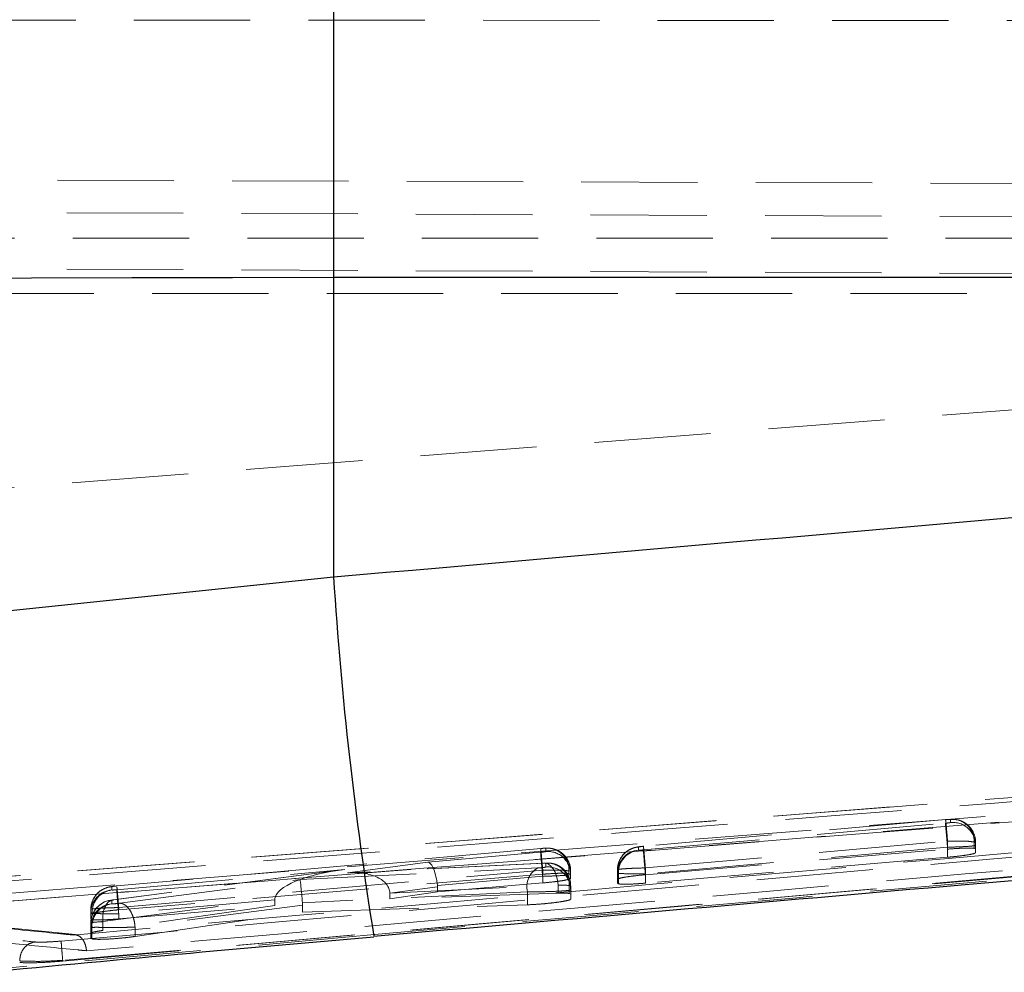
# Model space of a CAD drawing. Header units: millimetres. Extents: x 19 to 411, y 18 to 285.
# Tile 43 of 58: x 307 to 318, y 250 to 260. Entities that reach past the tile are written whole.
import ezdxf

# ---------------------------------------------------------------- set-up
doc = ezdxf.new("R2010")
doc.units = ezdxf.units.MM
doc.linetypes.add('HIDDEN', pattern=[1.905, 1.27, -0.635])

msp = doc.modelspace()

# ---------------------------------------------------------------- linework, layer by layer
at = {"color": 7, "linetype": 'Continuous', "lineweight": 25}
for p, q in [((310.665565, 262.917349), (310.665565, 257.63672)), ((310.665565, 257.63672), (310.665565, 254.371443)), ((335.608536, 257.63672), (310.665565, 257.63672)), ((306.887394, 253.980377), (310.665565, 254.371443))]:
    msp.add_line(p, q, dxfattribs=at)
at = {"color": 7, "linetype": 'HIDDEN', "lineweight": 18}
for p, q in [((285.627754, 260.449508), (339.776798, 260.437408)), ((301.93937, 258.716026), (335.854667, 258.608879)), ((339.505703, 258.212575), (294.183897, 258.400658)), ((339.570901, 258.068347), (301.067183, 258.068347)), ((339.505478, 257.584789), (285.541656, 257.83115)), ((335.671198, 257.56091), (302.181603, 254.959056)), ((301.067183, 257.462861), (339.511386, 257.462861)), ((304.544741, 250.629665), (333.124265, 252.890454)), ((307.711469, 250.180872), (333.669665, 252.491945)), ((320.941025, 252.191664), (316.733254, 251.86068)), ((316.733254, 251.86068), (303.789882, 250.842565)), ((316.745339, 251.863131), (303.790597, 250.842155)), ((314.047018, 251.393416), (317.344284, 251.684898)), ((317.344928, 251.724572), (314.047562, 251.433076)), ((317.344872, 251.724125), (314.048091, 251.432681)), ((317.397054, 251.72648), (317.444911, 251.726562)), ((317.39956, 251.725757), (317.397054, 251.72648)), ((317.399656, 251.693019), (317.39956, 251.725757)), ((314.06969, 251.196878), (317.367263, 251.488396)), ((317.367263, 251.488396), (317.367263, 251.488359)), ((317.367263, 251.488359), (317.367263, 251.402134)), ((317.657482, 251.481773), (317.657482, 251.41053)), ((317.671606, 251.477168), (317.671705, 251.444445)), ((317.671606, 251.477168), (317.671606, 251.404764)), ((317.671705, 251.444445), (317.671705, 251.362862)), ((312.926864, 251.409413), (308.300296, 251.000406)), ((312.926808, 251.408966), (308.300814, 251.000011)), ((311.696446, 251.258852), (312.926168, 251.367555)), ((312.978322, 251.41138), (313.019032, 251.412095)), ((312.981473, 251.410605), (312.978322, 251.41138)), ((312.981574, 251.375692), (312.981473, 251.410605)), ((313.993091, 251.424567), (313.993195, 251.391844)), ((313.993195, 251.391844), (313.994916, 251.391181)), ((317.366598, 251.423517), (314.069012, 251.132005)), ((314.06969, 251.122633), (317.367263, 251.402134)), ((317.366645, 251.42348), (317.366598, 251.423517)), ((317.366645, 251.42348), (317.366645, 251.31339)), ((317.657482, 251.41053), (317.671606, 251.404764)), ((317.671606, 251.404764), (317.671705, 251.362862)), ((310.818477, 251.143002), (311.696446, 251.258852)), ((312.957363, 251.248786), (310.818477, 251.143002)), ((312.96706, 251.249903), (310.849773, 251.145185)), ((312.979268, 251.249032), (312.957363, 251.248786)), ((312.981965, 251.248294), (312.979268, 251.249032)), ((312.982092, 251.207055), (312.981965, 251.248294)), ((317.366645, 251.31339), (314.069012, 251.030759)), ((310.734326, 251.17206), (308.259765, 250.849114)), ((310.791278, 251.178832), (308.270102, 250.8498)), ((308.299633, 250.958563), (310.791278, 251.178832)), ((308.322428, 250.764215), (312.949209, 251.173237)), ((312.949209, 251.128213), (308.322428, 250.739881)), ((310.301011, 251.069674), (312.896917, 251.196833)), ((312.948501, 251.106182), (311.79932, 251.004586)), ((312.948501, 251.106182), (312.948501, 251.106137)), ((312.948501, 251.106137), (312.948501, 251.033196)), ((312.949209, 251.173237), (312.949209, 251.1732)), ((312.949209, 251.1732), (312.949209, 251.128213)), ((313.235635, 251.167142), (313.235635, 251.136297)), ((313.253516, 251.129688), (313.235635, 251.136297)), ((313.253516, 251.111673), (313.253516, 251.162024)), ((313.253516, 251.162009), (313.253624, 251.12711)), ((313.253516, 251.162009), (313.253516, 251.129688)), ((313.253624, 251.083279), (313.253516, 251.129688)), ((313.253624, 251.12711), (313.253624, 251.083279)), ((313.765137, 251.175986), (313.765137, 251.072632)), ((313.765241, 251.143256), (313.765137, 251.175979)), ((313.765137, 251.175979), (313.765137, 251.072617)), ((313.765241, 251.143256), (313.765241, 251.028949)), ((313.774927, 251.139389), (313.774927, 251.023696)), ((314.069012, 251.132005), (314.069012, 251.030759)), ((314.069649, 251.196945), (314.06969, 251.196878)), ((314.06969, 251.196878), (314.06969, 251.122633)), ((308.301041, 250.998007), (308.300814, 251.000011)), ((308.332937, 250.811608), (310.301011, 251.069674)), ((311.280524, 250.92017), (313.11602, 251.010948)), ((311.79993, 250.935832), (312.948501, 251.033196)), ((313.11602, 251.010948), (313.11602, 250.920916)), ((313.238444, 251.004518), (313.238444, 250.918658)), ((313.254012, 250.999698), (313.254139, 250.958474)), ((313.254012, 250.999698), (313.254012, 250.912273)), ((313.765241, 251.028949), (313.765137, 251.072617)), ((313.774927, 251.023696), (313.765241, 251.028949)), ((308.245828, 250.991897), (308.24594, 250.956984)), ((308.24594, 250.956984), (308.248272, 250.956261)), ((312.781246, 250.937553), (310.327599, 250.81736)), ((311.79993, 250.991212), (311.280513, 250.922681)), ((311.280524, 250.860998), (311.79993, 250.935832)), ((313.11602, 250.920916), (311.280524, 250.860998)), ((311.280524, 250.92017), (311.280524, 250.860998)), ((311.79993, 250.991212), (311.79993, 250.935832)), ((312.781246, 250.937553), (312.781246, 250.79471)), ((313.254012, 250.912273), (313.238444, 250.918658)), ((313.254139, 250.856408), (313.254012, 250.912273)), ((313.254139, 250.958474), (313.254139, 250.856408)), ((307.851212, 250.469522), (304.268876, 250.823976)), ((308.147391, 250.611612), (310.025303, 250.856692)), ((310.025076, 250.785337), (308.147391, 250.51509)), ((308.246305, 250.845009), (308.246424, 250.806497)), ((308.246424, 250.806497), (308.248254, 250.805826)), ((308.260309, 250.846387), (308.270102, 250.8498)), ((310.025076, 250.847743), (308.321627, 250.69716)), ((308.321627, 250.640841), (310.025076, 250.785337)), ((310.32872, 250.792333), (308.500068, 250.552544)), ((310.025076, 250.847743), (310.025076, 250.785337)), ((310.32872, 250.716077), (312.781246, 250.79471)), ((310.32872, 250.792333), (310.32872, 250.716077)), ((308.017874, 250.743323), (308.017874, 250.689039)), ((308.017986, 250.70841), (308.017874, 250.743309)), ((308.017874, 250.743309), (308.017874, 250.689016)), ((308.017874, 250.689016), (308.017986, 250.640379)), ((308.017986, 250.70841), (308.017986, 250.640379)), ((308.017986, 250.708403), (308.017986, 250.640364)), ((308.321627, 250.69716), (308.321627, 250.640841)), ((308.322379, 250.764275), (308.322428, 250.764215)), ((308.322428, 250.764215), (308.322428, 250.739881)), ((308.500068, 250.449286), (310.32872, 250.716077)), ((308.01847, 250.557923), (308.018344, 250.596413)), ((308.018344, 250.596413), (308.018344, 250.483023)), ((308.147391, 250.611709), (308.147391, 250.611612)), ((308.147391, 250.611612), (308.147391, 250.51509)), ((311.112987, 250.470655), (306.819031, 250.079469)), ((308.018344, 250.483023), (308.01847, 250.428484)), ((308.01847, 250.557923), (308.01847, 250.428484)), ((308.029784, 250.553758), (308.029784, 250.422494)), ((308.500068, 250.552544), (308.499975, 250.552596)), ((308.500068, 250.552544), (308.500068, 250.449286)), ((311.106114, 250.452155), (311.112987, 250.470655)), ((308.01847, 250.428484), (308.029784, 250.422494)), ((307.711469, 250.187182), (307.711469, 250.180834))]:
    msp.add_line(p, q, dxfattribs=at)
at = {"color": 7, "linetype": 'Continuous', "lineweight": 25, "flags": 128}
msp.add_lwpolyline([(310.665565, 257.63672), (309.565267, 257.635863), (308.465997, 257.633278), (307.368776, 257.628964), (306.274632, 257.622944), (305.184586, 257.615203), (304.099651, 257.605763), (303.020841, 257.594632), (301.94916, 257.581809)], dxfattribs=at)
at = {"color": 7, "linetype": 'HIDDEN', "lineweight": 18, "flags": 128}
for points in [[(305.115929, 250.761898), (305.799117, 250.815691), (312.269388, 251.325199), (320.964394, 252.009833)], [(312.957363, 251.248786), (312.985187, 251.248614), (313.012777, 251.238221), (313.038992, 251.218022), (313.062752, 251.188861), (313.083081, 251.151928), (313.099144, 251.108752), (313.110275, 251.061106), (313.11602, 251.010948)]]:
    msp.add_lwpolyline(points, dxfattribs=at)
at = {"color": 8, "linetype": 'Continuous', "lineweight": 25}
msp.add_arc((352.628305, 257.103877), 42.051608, 183.7255953, 189.1012706, dxfattribs=at)
at = {"color": 7, "linetype": 'HIDDEN', "lineweight": 18}
for centre, radius, start, end in [((317.421771, 251.476911), 0.249835, 0.0589618, 95.1006749), ((317.421884, 251.444189), 0.249821, 0.0588185, 95.1046296), ((317.415495, 251.486326), 0.24203, 358.9221042, 83.0189354), ((313.003679, 251.161756), 0.249837, 0.0579387, 95.0992063), ((313.003794, 251.126851), 0.249831, 0.059561, 95.1025673), ((312.995276, 251.172845), 0.240427, 358.6409708, 84.3294757), ((314.014874, 251.175782), 0.249737, 95.0038419, 179.9548937), ((314.014981, 251.143057), 0.24974, 95.0044331, 179.9543025), ((314.024653, 251.143202), 0.249756, 96.8380777, 180.8748665), ((330.054428, 252.608587), 16.053467, 184.3411686, 185.2774671), ((312.998948, 251.010277), 0.239565, 358.622703, 94.7121961), ((313.004176, 250.999448), 0.249836, 0.0574324, 95.100494), ((313.010839, 250.990568), 0.235634, 118.9124384, 193.0022838), ((313.004321, 250.958228), 0.249818, 0.0563121, 95.1050349), ((308.26762, 250.743104), 0.249745, 95.0056163, 179.9531192), ((308.267694, 250.708225), 0.249708, 94.9977338, 179.95758), ((308.279999, 250.70938), 0.248911, 97.3230108, 181.2507293), ((324.346933, 252.177132), 16.093501, 184.3424828, 185.2764258), ((308.268093, 250.596212), 0.249749, 95.0047489, 179.9538318), ((308.26819, 250.557727), 0.24972, 95.0002369, 179.9550769), ((308.27706, 250.590482), 0.259059, 93.9906573, 175.909803), ((308.279052, 250.558424), 0.249312, 97.096077, 181.0723842)]:
    msp.add_arc(centre, radius, start, end, dxfattribs=at)
for centre, major_axis, ratio, start_param, end_param in [((317.370778, 251.472684), (0.300828, 0.004506), 0.052718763, 6.281681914, 6.590041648), ((311.71849, 251.010266), (-0.027371, 0.248549), 0.319362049, 4.654401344, 6.216809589), ((310.813324, 250.930248), (0.787656, 0.086174), 0.314896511, 1.564334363, 3.091146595), ((310.840522, 250.894423), (0.439422, 0.039789), 0.565607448, 6.236936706, 7.852936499), ((312.953132, 251.157571), (0.300386, 0.004467), 0.052708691, 6.281296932, 6.629207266), ((314.070751, 251.148171), (0.305512, 0.004922), 0.052823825, 3.141404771, 3.393241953), ((310.323055, 250.821096), (-0.022405, 0.249202), 0.016754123, 4.695901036, 6.211088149), ((311.375695, 250.965036), (0.423585, 0.039986), 0.586821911, 6.227845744, 6.281437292), ((312.949663, 250.994853), (0.304457, 0.004828), 0.052800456, 0.321729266, 0.991886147), ((312.953353, 250.995235), (0.300658, 0.004491), 0.052714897, 6.281540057, 6.605610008), ((311.064462, 250.905498), (0.046795, 0.247511), 0.852223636, 4.930699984, 4.940722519), ((310.379579, 250.891904), (0.34971, 0.084637), 0.686346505, 2.941389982, 2.976984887), ((310.105295, 250.792541), (-0.000919, 0.250406), 0.892234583, 4.708274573, 4.808399), ((308.321089, 250.713099), (0.303104, 0.004708), 0.05277024, 3.140189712, 3.436534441), ((308.321768, 250.562625), (0.3033, 0.004726), 0.052774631, 3.140346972, 3.414787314)]:
    msp.add_ellipse(centre, major_axis=major_axis, ratio=ratio, start_param=start_param, end_param=end_param, dxfattribs=at)
at = {"color": 7, "linetype": 'Continuous', "lineweight": 25}
for points, knots in [([(310.665565, 254.371443), (316.808916, 254.908428), (325.061113, 255.629746), (333.310597, 256.379863), (335.41875, 256.571555)], [0, 0, 0, 0, 0.744450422, 1, 1, 1, 1]), ([(311.105995, 250.453257), (313.257314, 250.641164), (320.866604, 251.305797), (328.807311, 251.993458), (334.592357, 252.537848), (334.922908, 252.568954)], [0, 0, 0, 0, 0.2709452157, 0.9583426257, 1, 1, 1, 1]), ([(306.858307, 250.058407), (307.607353, 250.129364), (309.021247, 250.263302), (310.439502, 250.387679), (311.106401, 250.446165)], [0, 0, 0, 0, 0.529775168, 1, 1, 1, 1])]:
    msp.add_open_spline(points, degree=3, knots=knots, dxfattribs=at)
at = {"color": 7, "linetype": 'HIDDEN', "lineweight": 18}
for points, knots in [([(304.205624, 250.821935), (309.084381, 251.208582), (318.785702, 251.977423), (328.487434, 252.74038), (333.310203, 253.119649)], [0, 0, 0, 0, 0.502896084, 1, 1, 1, 1]), ([(333.124265, 252.891989), (328.366289, 252.51976), (318.839653, 251.774467), (309.314427, 251.000663), (304.544548, 250.636087), (304.543963, 250.636043)], [0, 0, 0, 0, 0.499408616, 0.999938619, 1, 1, 1, 1]), ([(333.33327, 252.71503), (329.075645, 252.335968), (320.573319, 251.578996), (312.069751, 250.836119), (307.824431, 250.465245)], [0, 0, 0, 0, 0.500760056, 1, 1, 1, 1]), ([(307.694441, 250.399025), (313.700361, 250.926738), (322.353396, 251.687042), (331.004711, 252.466654), (333.651299, 252.705151)], [0, 0, 0, 0, 0.694082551, 1, 1, 1, 1]), ([(333.147699, 252.508157), (333.132013, 252.506757), (332.577158, 252.457209), (329.865567, 252.215742), (321.489528, 251.473524), (313.65179, 250.789252), (307.971107, 250.293301)], [0, 0, 0, 0, 0.001869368, 0.066123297, 0.323139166, 1, 1, 1, 1]), ([(334.869044, 252.570429), (333.097415, 252.41051), (325.180582, 251.695884), (317.26062, 251.006088), (311.112987, 250.470655)], [0, 0, 0, 0, 0.223779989, 1, 1, 1, 1]), ([(333.669115, 252.492951), (331.02237, 252.254491), (322.370794, 251.475022), (313.717496, 250.714797), (307.711469, 250.187145)], [0, 0, 0, 0, 0.305926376, 1, 1, 1, 1]), ([(317.344284, 251.684898), (317.348622, 251.685302), (317.359179, 251.686283), (317.374795, 251.688076), (317.388531, 251.69002), (317.397739, 251.691798), (317.399023, 251.692616), (317.399656, 251.693019)], [0, 0, 0, 0, 0.152558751, 0.37121196, 0.584953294, 0.795309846, 1, 1, 1, 1]), ([(317.366598, 251.423517), (317.364117, 251.451619), (317.359156, 251.507823), (317.352515, 251.584554), (317.347386, 251.645091), (317.344753, 251.677595), (317.344407, 251.682981), (317.344284, 251.684898)], [0, 0, 0, 0, 0.215872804, 0.431741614, 0.647606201, 0.874582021, 1, 1, 1, 1]), ([(317.397054, 251.72648), (317.394669, 251.7266), (317.3899, 251.726839), (317.376224, 251.726382), (317.360654, 251.725441), (317.34973, 251.72453), (317.344872, 251.724125)], [0, 0, 0, 0, 0.261724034, 0.523302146, 0.787996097, 1, 1, 1, 1]), ([(317.344872, 251.724125), (317.344983, 251.724111), (317.345292, 251.724072), (317.347976, 251.698491), (317.353162, 251.644159), (317.359811, 251.571851), (317.364779, 251.516215), (317.367263, 251.488396)], [0, 0, 0, 0, 0.129542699, 0.359234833, 0.572826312, 0.786404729, 1, 1, 1, 1]), ([(317.65306, 251.56811), (317.643175, 251.589564), (317.624119, 251.630925), (317.57721, 251.675816), (317.529469, 251.704731), (317.484189, 251.72107), (317.455728, 251.724978), (317.442345, 251.726815)], [0, 0, 0, 0, 0.2524423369, 0.4866713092, 0.6854414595, 0.8520912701, 1, 1, 1, 1]), ([(317.671387, 251.46673), (317.671476, 251.49931), (317.671575, 251.535175), (317.654613, 251.565347), (317.65306, 251.56811)], [0, 0, 0, 0, 0.908421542, 1, 1, 1, 1]), ([(314.048102, 251.433106), (314.045359, 251.432864), (314.018825, 251.430522), (313.98633, 251.426685), (313.932112, 251.414105), (313.878071, 251.389222), (313.82046, 251.339097), (313.78099, 251.274971), (313.766684, 251.215249), (313.765089, 251.183857), (313.765139, 251.17498), (313.76514, 251.174734)], [0, 0, 0, 0, 0.018907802, 0.182855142, 0.259623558, 0.431617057, 0.57984348, 0.783554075, 0.938772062, 0.998304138, 1, 1, 1, 1]), ([(314.048091, 251.432681), (314.043757, 251.432277), (314.033231, 251.431296), (314.01769, 251.429516), (314.004072, 251.427561), (313.994866, 251.425799), (313.993683, 251.424978), (313.993091, 251.424567)], [0, 0, 0, 0, 0.152297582, 0.36994327, 0.582434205, 0.791130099, 1, 1, 1, 1]), ([(314.048091, 251.432681), (314.048363, 251.430863), (314.048907, 251.427228), (314.053881, 251.374117), (314.061063, 251.294641), (314.066787, 251.22951), (314.069649, 251.196945)], [0, 0, 0, 0, 0.249997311, 0.499991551, 0.749996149, 1, 1, 1, 1]), ([(317.671705, 251.444445), (317.671705, 251.444445), (317.671706, 251.444446), (317.659885, 251.438042), (317.6101, 251.433577), (317.533922, 251.428347), (317.448426, 251.425445), (317.390528, 251.423479), (317.366665, 251.42348), (317.366645, 251.42348)], [0, 0, 0, 0, 0.000125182, 0.214495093, 0.425365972, 0.636158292, 0.8496454, 0.999874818, 1, 1, 1, 1]), ([(317.367263, 251.488359), (317.367284, 251.488359), (317.393919, 251.488359), (317.454204, 251.489747), (317.541005, 251.487882), (317.6155, 251.488652), (317.647395, 251.477736), (317.657476, 251.48177), (317.657482, 251.481773)], [0, 0, 0, 0, 0.000160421, 0.208547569, 0.470293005, 0.733479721, 0.999835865, 1, 1, 1, 1]), ([(312.926168, 251.367555), (312.930484, 251.367956), (312.94103, 251.368936), (312.956653, 251.370734), (312.970415, 251.372687), (312.979657, 251.374462), (312.980941, 251.375285), (312.981574, 251.375692)], [0, 0, 0, 0, 0.151623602, 0.37047332, 0.584402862, 0.794903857, 1, 1, 1, 1]), ([(312.926168, 251.367555), (312.926541, 251.361918), (312.927287, 251.350644), (312.932462, 251.288844), (312.939792, 251.203986), (312.945598, 251.138782), (312.948501, 251.106182)], [0, 0, 0, 0, 0.249999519, 0.499992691, 0.750010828, 1, 1, 1, 1]), ([(312.978322, 251.41138), (312.97572, 251.411475), (312.970518, 251.411666), (312.956357, 251.411128), (312.941168, 251.410177), (312.930953, 251.409315), (312.926808, 251.408966)], [0, 0, 0, 0, 0.270023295, 0.539939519, 0.81335681, 1, 1, 1, 1]), ([(312.926808, 251.408966), (312.926918, 251.408962), (312.927227, 251.408952), (312.929902, 251.383474), (312.935104, 251.328998), (312.941755, 251.256692), (312.946724, 251.201056), (312.949209, 251.173237)], [0, 0, 0, 0, 0.127859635, 0.359219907, 0.572816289, 0.786399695, 1, 1, 1, 1]), ([(313.235177, 251.252325), (313.225373, 251.273799), (313.206449, 251.315249), (313.159632, 251.360243), (313.111818, 251.389483), (313.067745, 251.405069), (313.036656, 251.410647), (313.021388, 251.411896), (313.01813, 251.412162)], [0, 0, 0, 0, 0.245946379, 0.474719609, 0.668870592, 0.831659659, 0.964080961, 1, 1, 1, 1]), ([(313.994916, 251.391181), (313.996598, 251.391045), (314.000306, 251.390745), (314.012199, 251.391001), (314.028482, 251.391885), (314.040846, 251.392906), (314.047018, 251.393416)], [0, 0, 0, 0, 0.214681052, 0.473514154, 0.737143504, 1, 1, 1, 1]), ([(317.671705, 251.362862), (317.668283, 251.359956), (317.661439, 251.354145), (317.609007, 251.342684), (317.531856, 251.330798), (317.446099, 251.320615), (317.389222, 251.315443), (317.366645, 251.31339)], [0, 0, 0, 0, 0.213533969, 0.427022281, 0.641611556, 0.857733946, 1, 1, 1, 1]), ([(317.367263, 251.402134), (317.401711, 251.404792), (317.470613, 251.410108), (317.561696, 251.413772), (317.626224, 251.413867), (317.648213, 251.41152), (317.657482, 251.41053)], [0, 0, 0, 0, 0.268801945, 0.537656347, 0.805113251, 1, 1, 1, 1]), ([(313.024486, 251.249374), (313.01747, 251.249857), (313.001331, 251.250967), (312.98337, 251.250616), (312.970704, 251.25006), (312.966785, 251.249888)], [0, 0, 0, 0, 0.346846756, 0.797906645, 1, 1, 1, 1]), ([(313.235549, 251.090386), (313.225699, 251.111845), (313.206697, 251.153242), (313.159839, 251.198144), (313.112042, 251.227296), (313.067986, 251.242837), (313.038443, 251.248083), (313.024555, 251.249362), (313.02272, 251.249531)], [0, 0, 0, 0, 0.250113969, 0.48250468, 0.679717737, 0.845063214, 0.979522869, 1, 1, 1, 1]), ([(313.253185, 251.149149), (313.253536, 251.182239), (313.253923, 251.218725), (313.236773, 251.249463), (313.235177, 251.252325)], [0, 0, 0, 0, 0.906896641, 1, 1, 1, 1]), ([(312.896917, 251.196833), (312.899046, 251.196946), (312.906536, 251.197343), (312.92136, 251.198422), (312.940256, 251.200155), (312.957537, 251.202131), (312.971121, 251.204067), (312.980296, 251.20583), (312.981494, 251.206647), (312.982092, 251.207055)], [0, 0, 0, 0, 0.063648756, 0.223840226, 0.384107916, 0.542125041, 0.69656516, 0.848538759, 1, 1, 1, 1]), ([(313.253624, 251.12711), (313.253624, 251.12711), (313.253626, 251.127111), (313.241781, 251.120713), (313.191917, 251.116234), (313.115664, 251.110993), (313.030164, 251.108099), (312.972307, 251.106137), (312.948521, 251.106137), (312.948501, 251.106137)], [0, 0, 0, 0, 0.000125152, 0.214744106, 0.425669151, 0.636482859, 0.850169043, 0.999874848, 1, 1, 1, 1]), ([(312.949209, 251.1732), (312.949228, 251.1732), (312.971975, 251.173199), (313.028306, 251.174536), (313.112757, 251.172878), (313.190599, 251.173936), (313.223086, 251.162957), (313.235628, 251.16714), (313.235635, 251.167142)], [0, 0, 0, 0, 0.000160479, 0.183731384, 0.453795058, 0.725133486, 0.999836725, 1, 1, 1, 1]), ([(313.235635, 251.136297), (313.220964, 251.137516), (313.191623, 251.139955), (313.111934, 251.138605), (313.027447, 251.134356), (312.971339, 251.129951), (312.949209, 251.128213)], [0, 0, 0, 0, 0.27344632, 0.546857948, 0.821270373, 1, 1, 1, 1]), ([(313.765137, 251.175979), (313.765137, 251.175979), (313.765135, 251.175978), (313.776655, 251.182358), (313.826166, 251.186816), (313.901953, 251.192049), (313.98745, 251.194965), (314.045544, 251.196945), (314.069643, 251.196945), (314.069649, 251.196945)], [0, 0, 0, 0, 0.000125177, 0.214318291, 0.424623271, 0.63492508, 0.848166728, 0.999960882, 1, 1, 1, 1]), ([(313.765137, 251.072617), (313.768474, 251.075608), (313.775149, 251.081591), (313.827314, 251.09324), (313.904252, 251.105245), (313.990006, 251.115444), (314.046991, 251.120585), (314.06969, 251.122633)], [0, 0, 0, 0, 0.2133108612, 0.4265749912, 0.6410047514, 0.8570034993, 1, 1, 1, 1]), ([(314.069012, 251.132005), (314.068992, 251.132005), (314.034906, 251.132005), (313.965571, 251.130812), (313.873377, 251.131972), (313.807514, 251.136398), (313.781943, 251.135879), (313.774932, 251.139386), (313.774927, 251.139389)], [0, 0, 0, 0, 0.000149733, 0.256885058, 0.518635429, 0.780494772, 0.999844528, 1, 1, 1, 1]), ([(308.300825, 251.000436), (308.298064, 251.000194), (308.271555, 250.997871), (308.239135, 250.994021), (308.18517, 250.981521), (308.13131, 250.956853), (308.073599, 250.906928), (308.033868, 250.842743), (308.01946, 250.782819), (308.017827, 250.751344), (308.017877, 250.742459), (308.017878, 250.742213)], [0, 0, 0, 0, 0.019034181, 0.182739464, 0.259091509, 0.430224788, 0.578216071, 0.782886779, 0.938696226, 0.998303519, 1, 1, 1, 1]), ([(308.300814, 251.000011), (308.296485, 250.999607), (308.285959, 250.998625), (308.270419, 250.996843), (308.256806, 250.994905), (308.247583, 250.993119), (308.246415, 250.992306), (308.245828, 250.991897)], [0, 0, 0, 0, 0.151945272, 0.369506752, 0.581766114, 0.790071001, 1, 1, 1, 1]), ([(312.948501, 251.033196), (312.983046, 251.036401), (313.052137, 251.042811), (313.144035, 251.05486), (313.213087, 251.066938), (313.248662, 251.076747), (313.252253, 251.081473), (313.253624, 251.083279)], [0, 0, 0, 0, 0.216949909, 0.433896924, 0.650773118, 0.86657073, 1, 1, 1, 1]), ([(313.253755, 250.988425), (313.253939, 251.021159), (313.254142, 251.057224), (313.237122, 251.087581), (313.235549, 251.090386)], [0, 0, 0, 0, 0.907598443, 1, 1, 1, 1]), ([(314.069012, 251.030759), (314.034675, 251.028083), (313.965992, 251.022729), (313.875187, 251.019166), (313.806828, 251.019245), (313.785132, 251.022272), (313.774927, 251.023696)], [0, 0, 0, 0, 0.257850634, 0.515765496, 0.772223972, 1, 1, 1, 1]), ([(308.248272, 250.956261), (308.249824, 250.956158), (308.253567, 250.95591), (308.264891, 250.956168), (308.281148, 250.957037), (308.293481, 250.958055), (308.299633, 250.958563)], [0, 0, 0, 0, 0.189177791, 0.456342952, 0.728857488, 1, 1, 1, 1]), ([(308.322379, 250.764275), (308.319533, 250.796663), (308.313841, 250.861441), (308.306421, 250.943565), (308.303691, 250.972265), (308.302326, 250.986615)], [0, 0, 0, 0, 0.333341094, 0.666678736, 1, 1, 1, 1]), ([(313.254139, 250.958474), (313.254139, 250.958474), (313.25414, 250.958475), (313.242524, 250.952106), (313.19293, 250.947621), (313.117005, 250.942459), (313.021823, 250.939049), (312.917391, 250.936176), (312.835035, 250.938506), (312.793319, 250.935827), (312.781264, 250.93755), (312.781246, 250.937553)], [0, 0, 0, 0, 0.000091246, 0.156147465, 0.309584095, 0.462932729, 0.618305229, 0.776092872, 0.935743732, 0.999907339, 1, 1, 1, 1]), ([(313.238444, 250.918658), (313.224688, 250.920032), (313.197251, 250.922773), (313.143047, 250.921533), (313.11602, 250.920916)], [0, 0, 0, 0, 0.5013739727, 1, 1, 1, 1]), ([(307.824431, 250.465245), (307.767602, 250.470818), (307.483456, 250.498681), (306.277206, 250.617097), (305.127754, 250.730755), (304.205624, 250.821935)], [0, 0, 0, 0, 0.04711253, 0.235561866, 1, 1, 1, 1]), ([(308.147391, 250.611709), (308.14749, 250.643206), (308.147688, 250.706205), (308.174395, 250.784224), (308.213315, 250.836362), (308.245771, 250.843286), (308.260309, 250.846387)], [0, 0, 0, 0, 0.262357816, 0.524742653, 0.78711592, 1, 1, 1, 1]), ([(308.270102, 250.8498), (308.269913, 250.849775), (308.264607, 250.849078), (308.255535, 250.847709), (308.247749, 250.846068), (308.246735, 250.845324), (308.246305, 250.845009)], [0, 0, 0, 0, 0.013343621, 0.374571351, 0.735017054, 1, 1, 1, 1]), ([(308.248254, 250.805826), (308.250436, 250.80569), (308.254801, 250.805417), (308.267882, 250.80581), (308.284214, 250.806775), (308.30269, 250.808258), (308.319717, 250.809969), (308.329021, 250.811123), (308.332937, 250.811608)], [0, 0, 0, 0, 0.169939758, 0.3397767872, 0.5117918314, 0.6881727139, 0.8687689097, 1, 1, 1, 1]), ([(308.499975, 250.552596), (308.49837, 250.569352), (308.495158, 250.602866), (308.483054, 250.651627), (308.466156, 250.696764), (308.444612, 250.736456), (308.419455, 250.769161), (308.391672, 250.793286), (308.362336, 250.80879), (308.342737, 250.810669), (308.332937, 250.811608)], [0, 0, 0, 0, 0.1249932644, 0.2500068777, 0.3749985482, 0.5000013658, 0.6250041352, 0.7500022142, 0.8749986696, 1, 1, 1, 1]), ([(312.781246, 250.79471), (312.811741, 250.796048), (312.872725, 250.798725), (312.977876, 250.807362), (313.078633, 250.818265), (313.165453, 250.830637), (313.22719, 250.842858), (313.251906, 250.851423), (313.25367, 250.855361), (313.254139, 250.856408)], [0, 0, 0, 0, 0.156680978, 0.313331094, 0.470767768, 0.628756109, 0.786471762, 0.943222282, 1, 1, 1, 1]), ([(303.485768, 250.779533), (303.542598, 250.773855), (303.826751, 250.745466), (305.020213, 250.626382), (306.270501, 250.502104), (307.293441, 250.400885), (307.40712, 250.389637)], [0, 0, 0, 0, 0.043477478, 0.217387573, 0.913028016, 1, 1, 1, 1]), ([(308.017874, 250.743309), (308.017874, 250.743311), (308.017873, 250.747532), (308.02939, 250.747775), (308.078869, 250.754658), (308.154626, 250.759237), (308.240144, 250.762335), (308.298275, 250.764275), (308.322376, 250.764275), (308.322379, 250.764275)], [0, 0, 0, 0, 0.0001261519, 0.2143736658, 0.4244337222, 0.6346950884, 0.8481582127, 0.9999765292, 1, 1, 1, 1]), ([(308.322428, 250.739881), (308.287915, 250.736691), (308.21889, 250.73031), (308.127123, 250.718177), (308.058197, 250.705891), (308.022687, 250.695824), (308.019208, 250.690902), (308.017874, 250.689016)], [0, 0, 0, 0, 0.216763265, 0.433519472, 0.650272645, 0.865966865, 1, 1, 1, 1]), ([(308.321627, 250.69716), (308.321607, 250.69716), (308.287539, 250.69716), (308.21825, 250.695973), (308.125794, 250.697102), (308.063683, 250.701474), (308.037131, 250.700954), (308.031152, 250.703945), (308.031147, 250.703947)], [0, 0, 0, 0, 0.000154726, 0.265308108, 0.536032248, 0.80658623, 0.999839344, 1, 1, 1, 1]), ([(307.971107, 250.293301), (307.939615, 250.296375), (307.680747, 250.321647), (306.538628, 250.433318), (305.427996, 250.542687), (304.544741, 250.629665)], [0, 0, 0, 0, 0.027573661, 0.226655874, 1, 1, 1, 1]), ([(308.018344, 250.596413), (308.018344, 250.596415), (308.018343, 250.599763), (308.026856, 250.599797), (308.068369, 250.608285), (308.118422, 250.607251), (308.147375, 250.611706), (308.147391, 250.611709)], [0, 0, 0, 0, 0.000207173, 0.279182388, 0.632746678, 0.999795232, 1, 1, 1, 1]), ([(308.031147, 250.634113), (308.044194, 250.632594), (308.070287, 250.629557), (308.14612, 250.630076), (308.233157, 250.633916), (308.29431, 250.638703), (308.321627, 250.640841)], [0, 0, 0, 0, 0.2622621, 0.524501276, 0.787591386, 1, 1, 1, 1]), ([(307.824431, 250.465245), (307.82497, 250.465362), (307.828019, 250.466019), (307.846037, 250.468821), (307.877172, 250.463939), (307.915016, 250.436784), (307.943798, 250.395993), (307.963527, 250.347063), (307.968699, 250.31038), (307.971107, 250.293301)], [0, 0, 0, 0, 0.00868927, 0.049183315, 0.289063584, 0.496530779, 0.677755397, 0.849963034, 1, 1, 1, 1]), ([(308.147391, 250.51509), (308.127667, 250.512013), (308.081457, 250.504803), (308.030245, 250.493151), (308.022387, 250.486463), (308.018344, 250.483023)], [0, 0, 0, 0, 0.265522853, 0.622073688, 1, 1, 1, 1]), ([(308.499975, 250.552596), (308.478321, 250.551555), (308.427442, 250.54911), (308.333952, 250.54657), (308.23247, 250.545894), (308.140732, 250.54579), (308.069083, 250.552493), (308.03825, 250.545289), (308.029789, 250.553753), (308.029784, 250.553758)], [0, 0, 0, 0, 0.13029414, 0.306133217, 0.479486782, 0.651510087, 0.824658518, 0.999897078, 1, 1, 1, 1]), ([(307.241445, 250.183718), (307.243812, 250.208752), (307.248546, 250.258822), (307.286071, 250.324089), (307.34036, 250.372942), (307.38487, 250.384072), (307.407124, 250.389637)], [0, 0, 0, 0, 0.249989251, 0.499996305, 0.750010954, 1, 1, 1, 1]), ([(307.407124, 250.389637), (307.41601, 250.388994), (307.442017, 250.38711), (307.506037, 250.387373), (307.597181, 250.391281), (307.662114, 250.396451), (307.694441, 250.399025)], [0, 0, 0, 0, 0.156198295, 0.457137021, 0.729739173, 1, 1, 1, 1]), ([(307.711078, 250.187249), (307.708812, 250.213254), (307.70428, 250.265266), (307.69866, 250.333313), (307.694771, 250.383598), (307.6943, 250.393862), (307.694065, 250.398995)], [0, 0, 0, 0, 0.2499898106, 0.4999940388, 0.7499968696, 1, 1, 1, 1]), ([(308.029784, 250.422494), (308.042248, 250.420877), (308.067174, 250.417644), (308.141736, 250.417933), (308.234275, 250.422055), (308.337392, 250.429973), (308.429917, 250.439589), (308.47967, 250.446467), (308.500068, 250.449286)], [0, 0, 0, 0, 0.17420509, 0.348389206, 0.523126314, 0.699212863, 0.876682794, 1, 1, 1, 1]), ([(307.709163, 250.187078), (307.709142, 250.187078), (307.656874, 250.187079), (307.551228, 250.178728), (307.402332, 250.177017), (307.299946, 250.181311), (307.254246, 250.180059), (307.241454, 250.183715), (307.241445, 250.183718)], [0, 0, 0, 0, 0.0001084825, 0.2685995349, 0.541760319, 0.8434150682, 0.999893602, 1, 1, 1, 1]), ([(307.241445, 250.165442), (307.268613, 250.163822), (307.322947, 250.160583), (307.456666, 250.163512), (307.592062, 250.170966), (307.6808, 250.178323), (307.711085, 250.180834)], [0, 0, 0, 0, 0.272320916, 0.544621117, 0.844581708, 1, 1, 1, 1]), ([(307.710698, 250.187212), (307.710205, 250.187179), (307.709693, 250.187145), (307.709183, 250.187081), (307.709163, 250.187078)], [0, 0, 0, 0, 0.961016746, 1, 1, 1, 1])]:
    msp.add_open_spline(points, degree=3, knots=knots, dxfattribs=at)

doc.saveas('drawing.dxf')
